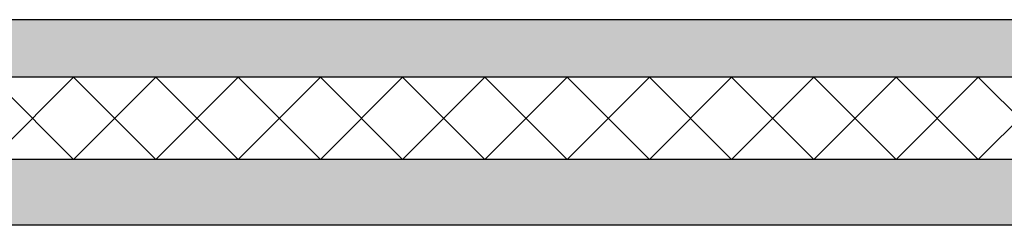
# Model space of a CAD drawing. Header units: millimetres. Extents: x -78920 to -55226, y -2070 to 13065.
# Tile 38 of 78: x -63566 to -62368, y 3570 to 3820. Entities that reach past the tile are written whole.
import ezdxf

# ---------------------------------------------------------------- set-up
doc = ezdxf.new("R2010")
doc.units = ezdxf.units.MM
doc.header["$LTSCALE"] = 0.5
doc.header["$MEASUREMENT"] = 0
doc.linetypes.add('PLINE', pattern=[0])
doc.layers.add('252- Gulv på grunn_ bunnplate', color=7, linetype='Continuous')
doc.layers.add('252- Gulv på grunn_ bunnplate (Skravur)', color=7, linetype='Continuous')
pattern_1 = [(0, (0, 0), (0, 311.7692), [30, -150]), (0, (90, 155.9), (0, 311.7692), [30, -150]), (60, (0, 0), (-270, 155.8846), [30, -150]), (60, (180, 0), (-270, 155.8846), [30, -150]), (120, (30, 0), (270, 155.8846), [30, -150]), (120, (210, 0), (270, 155.8846), [30, -150]), (0, (0, 30), (0, 60), [0, -60, 0, -90.000004]), (45, (30, 30), (-42.42641, 42.42641), [0, -45, 0, -75.000003])]

# ---------------------------------------------------------------- blocks, each defined once
blk = doc.blocks.new('*X39')
at = {"layer": '252- Gulv på grunn_ bunnplate (Skravur)', "linetype": 'PLINE'}
for p, q in [((-63600, 3650), (-63500, 3750)), ((-63500, 3650), (-63600, 3750)), ((-63500, 3650), (-63400, 3750)), ((-63400, 3650), (-63500, 3750)), ((-63400, 3650), (-63300, 3750)), ((-63300, 3650), (-63400, 3750)), ((-63300, 3650), (-63200, 3750)), ((-63200, 3650), (-63300, 3750)), ((-63200, 3650), (-63100, 3750)), ((-63100, 3650), (-63200, 3750)), ((-63100, 3650), (-63000, 3750)), ((-63000, 3650), (-63100, 3750)), ((-63000, 3650), (-62900, 3750)), ((-62900, 3650), (-63000, 3750)), ((-62900, 3650), (-62800, 3750)), ((-62800, 3650), (-62900, 3750)), ((-62800, 3650), (-62700, 3750)), ((-62700, 3650), (-62800, 3750)), ((-62700, 3650), (-62600, 3750)), ((-62600, 3650), (-62700, 3750)), ((-62600, 3650), (-62500, 3750)), ((-62500, 3650), (-62600, 3750)), ((-62500, 3650), (-62400, 3750)), ((-62400, 3650), (-62500, 3750)), ((-62400, 3650), (-62300, 3750)), ((-62300, 3650), (-62400, 3750))]:
    blk.add_line(p, q, dxfattribs=at)

msp = doc.modelspace()

# ---------------------------------------------------------------- hatches: boundary and pattern name
at = {"layer": '252- Gulv på grunn_ bunnplate (Skravur)', "linetype": 'Continuous'}
h = msp.add_hatch(dxfattribs=at)
h.set_pattern_fill('Betong_strukturell', color=256, style=0, pattern_type=2)
h.set_pattern_definition(pattern_1)
h.paths.add_polyline_path([(-61492.7, 3820), (-75053.7, 3820), (-75053.7, 3750), (-61492.7, 3750)])
h = msp.add_hatch(dxfattribs=at)
h.set_pattern_fill('Betong_strukturell', color=256, style=0, pattern_type=2)
h.set_pattern_definition(pattern_1)
h.paths.add_polyline_path([(-66723.2, 3650), (-66723.2, 3570), (-61453.2, 3570), (-61453.2, 3650)])

# ---------------------------------------------------------------- linework, layer by layer
at = {"layer": '252- Gulv på grunn_ bunnplate', "linetype": 'PLINE'}
for p, q in [((-61590.7, 3820), (-67068.2, 3820)), ((-61492.7, 3750), (-75018.2, 3750)), ((-61453.2, 3650), (-66723.2, 3650)), ((-61453.2, 3570), (-74988.2, 3570))]:
    msp.add_line(p, q, dxfattribs=at)

# ---------------------------------------------------------------- block references
at = {"layer": '252- Gulv på grunn_ bunnplate'}
msp.add_blockref('*X39', (0, 0), dxfattribs=at)

doc.saveas('drawing.dxf')
